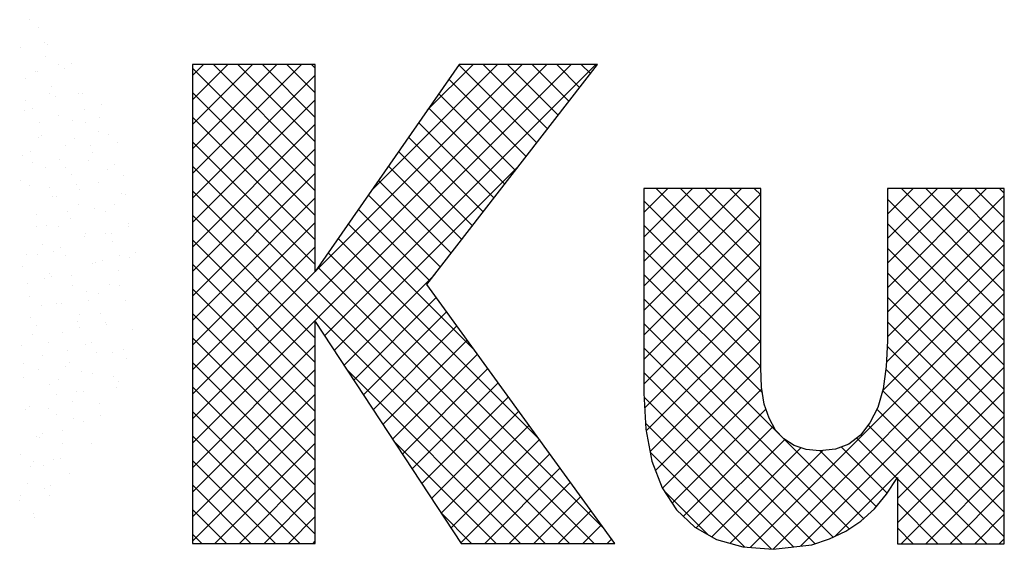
# Model space of a CAD drawing. Extents: x -41378 to 114803, y -24080 to 82188.
# Tile 97 of 137: x 97927 to 99549, y -49 to 823. Entities that reach past the tile are written whole.
import ezdxf

# ---------------------------------------------------------------- set-up
doc = ezdxf.new("R2010")
doc.units = 0
doc.header["$LTSCALE"] = 50
doc.layers.get('0').update_dxf_attribs({"linetype": 'CONTINUOUS'})
doc.layers.add('7', color=7, linetype='CONTINUOUS')
doc.layers.add('BL$4----', color=7, linetype='CONTINUOUS')
doc.layers.get('0').freeze()
doc.styles.add('BURO-025', font='BUROFONT.shx', dxfattribs={"height": 250})
doc.styles.add('BURO-035', font='BUROFONT.shx', dxfattribs={"height": 350})
doc.styles.add('BURO-050', font='BUROFONT.shx', dxfattribs={"height": 500})

# ---------------------------------------------------------------- blocks, each defined once
blk = doc.blocks.new('KUIJPERSKLEUR')
at = {"color": 161}
for p, q in [((-168.598, 27.357), (-168.598, 27.357)), ((-168.457, 27.236), (-168.457, 27.236)), ((-168.357, 26.976), (-168.357, 26.976)), ((-168.31, 26.953), (-168.31, 26.953)), ((-168.346, 26.749), (-168.346, 26.749)), ((-168.126, 26.615), (-168.126, 26.615)), ((-167.905, 26.63), (-167.905, 26.63)), ((-168.511, 26.497), (-168.511, 26.497)), ((-168.467, 26.499), (-168.467, 26.499)), ((-168.023, 26.55), (-168.023, 26.55)), ((-167.794, 26.143), (-167.794, 26.143)), ((-167.735, 26.146), (-167.735, 26.146)), ((-167.702, 25.882), (-167.702, 25.882)), ((-167.417, 25.952), (-167.417, 25.952)), ((-167.684, 25.656), (-167.684, 25.656)), ((-167.448, 25.743), (-167.448, 25.743)), ((-167.471, 25.521), (-167.471, 25.521)), ((-167.307, 25.465), (-167.307, 25.465)), ((-167.16, 25.339), (-167.16, 25.339)), ((-167.317, 24.885), (-167.317, 24.885)), ((-167.196, 24.978), (-167.196, 24.978)), ((-167.463, 24.682), (-167.463, 24.682)), ((-167.047, 24.787), (-167.047, 24.787)), ((-167.086, 24.491), (-167.086, 24.491)), ((-167.029, 24.481), (-167.029, 24.481)), ((-167.352, 24.195), (-167.352, 24.195)), ((-167.202, 24.308), (-167.202, 24.308)), ((-166.975, 24.004), (-166.975, 24.004)), ((-166.971, 23.947), (-166.971, 23.947)), ((-167.357, 23.829), (-167.357, 23.829)), ((-167.252, 23.836), (-167.252, 23.836)), ((-167.242, 23.707), (-167.242, 23.707)), ((-167.408, 23.382), (-167.408, 23.382)), ((-167.126, 23.468), (-167.126, 23.468)), ((-166.964, 23.432), (-166.964, 23.432)), ((-166.865, 23.517), (-166.865, 23.517)), ((-167.131, 23.22), (-167.131, 23.22)), ((-167.281, 22.989), (-167.281, 22.989)), ((-167.12, 22.978), (-167.12, 22.978)), ((-167.021, 22.733), (-167.021, 22.733)), ((-167.435, 22.51), (-167.435, 22.51)), ((-167.352, 22.366), (-167.352, 22.366)), ((-167.343, 22.333), (-167.343, 22.333)), ((-166.91, 22.246), (-166.91, 22.246)), ((-167.676, 22.006), (-167.676, 22.006)), ((-167.59, 22.031), (-167.59, 22.031)), ((-167.055, 21.929), (-167.055, 21.929)), ((-167.499, 21.879), (-167.499, 21.879)), ((-167.241, 21.879), (-167.241, 21.879)), ((-167.012, 21.776), (-167.012, 21.776)), ((-167.745, 21.552), (-167.745, 21.552)), ((-167.566, 21.519), (-167.566, 21.519)), ((-167.212, 21.475), (-167.212, 21.475)), ((-167.166, 21.297), (-167.166, 21.297)), ((-167.131, 21.392), (-167.131, 21.392)), ((-167.721, 21.233), (-167.721, 21.233)), ((-167.455, 21.032), (-167.455, 21.032)), ((-167.878, 20.78), (-167.878, 20.78)), ((-167.434, 20.83), (-167.434, 20.83)), ((-167.722, 20.736), (-167.722, 20.736)), ((-168.488, 20.495), (-168.488, 20.495)), ((-168.44, 20.476), (-168.44, 20.476)), ((-168.387, 20.538), (-168.387, 20.538)), ((-168.053, 20.368), (-168.053, 20.368)), ((-167.59, 20.376), (-167.59, 20.376)), ((-168.1, 20.134), (-168.1, 20.134)), ((-168.377, 20.008), (-168.377, 20.008)), ((-168.209, 20.115), (-168.209, 20.115)), ((-167.942, 19.881), (-167.942, 19.881)), ((-168.644, 19.712), (-168.644, 19.712)), ((-168.364, 19.636), (-168.364, 19.636)), ((-168.256, 19.68), (-168.256, 19.68)), ((-168.749, 19.518), (-168.749, 19.518)), ((-168.267, 19.521), (-168.267, 19.521)), ((-168.766, 19.438), (-168.766, 19.438)), ((-168.533, 19.225), (-168.533, 19.225)), ((-168.518, 19.157), (-168.518, 19.157))]:
    blk.add_line(p, q, dxfattribs=at)
at = {"color": 163}
for p, q in [((-168.754, 26.903), (-168.754, 26.903)), ((-168.671, 26.389), (-168.671, 26.389)), ((-168.281, 26.136), (-168.281, 26.136)), ((-168.236, 26.262), (-168.236, 26.262)), ((-168.666, 26.019), (-168.666, 26.019)), ((-168.179, 26.096), (-168.179, 26.096)), ((-168.689, 25.854), (-168.689, 25.854)), ((-168.56, 25.902), (-168.56, 25.902)), ((-168.435, 25.657), (-168.435, 25.657)), ((-168.125, 25.775), (-168.125, 25.775)), ((-167.892, 25.692), (-167.892, 25.692)), ((-168.45, 25.415), (-168.45, 25.415)), ((-168.401, 25.45), (-168.401, 25.45)), ((-167.857, 25.403), (-167.857, 25.403)), ((-168.59, 25.178), (-168.59, 25.178)), ((-168.015, 25.288), (-168.015, 25.288)), ((-167.604, 25.289), (-167.604, 25.289)), ((-167.573, 25.169), (-167.573, 25.169)), ((-168.716, 25.119), (-168.716, 25.119)), ((-168.558, 24.996), (-168.558, 24.996)), ((-168.114, 25.047), (-168.114, 25.047)), ((-167.626, 25.042), (-167.626, 25.042)), ((-168.339, 24.928), (-168.339, 24.928)), ((-168.011, 24.924), (-168.011, 24.924)), ((-168.745, 24.7), (-168.745, 24.7)), ((-167.904, 24.801), (-167.904, 24.801)), ((-168.606, 24.632), (-168.606, 24.632)), ((-168.27, 24.593), (-168.27, 24.593)), ((-167.827, 24.643), (-167.827, 24.643)), ((-167.781, 24.563), (-167.781, 24.563)), ((-168.229, 24.441), (-168.229, 24.441)), ((-168.166, 24.445), (-168.166, 24.445)), ((-167.983, 24.189), (-167.983, 24.189)), ((-167.794, 24.314), (-167.794, 24.314)), ((-167.539, 24.239), (-167.539, 24.239)), ((-168.495, 24.145), (-168.495, 24.145)), ((-167.935, 24.084), (-167.935, 24.084)), ((-168.493, 23.947), (-168.493, 23.947)), ((-168.321, 23.966), (-168.321, 23.966)), ((-168.118, 23.954), (-168.118, 23.954)), ((-167.695, 23.786), (-167.695, 23.786)), ((-167.683, 23.827), (-167.683, 23.827)), ((-168.385, 23.658), (-168.385, 23.658)), ((-168.205, 23.544), (-168.205, 23.544)), ((-168.09, 23.605), (-168.09, 23.605)), ((-168.649, 23.493), (-168.649, 23.493)), ((-168.476, 23.487), (-168.476, 23.487)), ((-168.008, 23.467), (-168.008, 23.467)), ((-168.716, 23.29), (-168.716, 23.29)), ((-167.573, 23.34), (-167.573, 23.34)), ((-167.512, 23.35), (-167.512, 23.35)), ((-168.361, 23.09), (-168.361, 23.09)), ((-168.274, 23.171), (-168.274, 23.171)), ((-168.245, 23.126), (-168.245, 23.126)), ((-167.918, 23.14), (-167.918, 23.14)), ((-168.63, 23.008), (-168.63, 23.008)), ((-167.897, 22.98), (-167.897, 22.98)), ((-168.605, 22.803), (-168.605, 22.803)), ((-167.666, 22.871), (-167.666, 22.871)), ((-167.63, 22.736), (-167.63, 22.736)), ((-167.462, 22.853), (-167.462, 22.853)), ((-168.4, 22.647), (-168.4, 22.647)), ((-168.164, 22.684), (-168.164, 22.684)), ((-168.074, 22.686), (-168.074, 22.686)), ((-168.584, 22.444), (-168.584, 22.444)), ((-167.787, 22.493), (-167.787, 22.493)), ((-168.495, 22.316), (-168.495, 22.316)), ((-167.821, 22.392), (-167.821, 22.392)), ((-167.786, 22.283), (-167.786, 22.283)), ((-168.554, 22.168), (-168.554, 22.168)), ((-168.053, 22.197), (-168.053, 22.197)), ((-168.74, 21.99), (-168.74, 21.99)), ((-168.296, 22.041), (-168.296, 22.041)), ((-167.976, 21.913), (-167.976, 21.913)), ((-168.384, 21.829), (-168.384, 21.829)), ((-168.709, 21.689), (-168.709, 21.689)), ((-168.452, 21.587), (-168.452, 21.587)), ((-168.009, 21.637), (-168.009, 21.637)), ((-167.943, 21.71), (-167.943, 21.71)), ((-168.708, 21.469), (-168.708, 21.469)), ((-168.13, 21.434), (-168.13, 21.434)), ((-168.274, 21.342), (-168.274, 21.342)), ((-168.165, 21.183), (-168.165, 21.183)), ((-167.832, 21.223), (-167.832, 21.223)), ((-168.675, 20.941), (-168.675, 20.941)), ((-168.598, 20.982), (-168.598, 20.982)), ((-168.285, 20.955), (-168.285, 20.955)), ((-167.9, 21.073), (-167.9, 21.073)), ((-168.163, 20.855), (-168.163, 20.855)), ((-168.054, 20.594), (-168.054, 20.594)), ((-168.754, 20.199), (-168.754, 20.199)), ((-168.595, 19.997), (-168.595, 19.997)), ((-168.544, 20.084), (-168.544, 20.084))]:
    blk.add_line(p, q, dxfattribs=at)
at = {"color": 170}
for p, q in [((-165.918, 20.782), (-160.081, 26.619)), ((-165.918, 20.378), (-159.677, 26.619)), ((-165.918, 26.44), (-165.739, 26.619)), ((-165.918, 26.036), (-165.335, 26.619)), ((-165.918, 25.632), (-164.931, 26.619)), ((-165.918, 25.227), (-164.526, 26.619)), ((-165.918, 24.823), (-164.122, 26.619)), ((-163.894, 24.94), (-165.573, 26.619)), ((-163.894, 25.344), (-165.169, 26.619)), ((-163.894, 25.748), (-164.765, 26.619)), ((-163.894, 26.152), (-164.361, 26.619)), ((-163.894, 26.556), (-163.957, 26.619)), ((-163.889, 23.216), (-160.485, 26.619)), ((-163.742, 22.15), (-159.273, 26.619)), ((-162.969, 24.54), (-160.889, 26.619)), ((-162.048, 25.864), (-161.294, 26.619)), ((-160.243, 25.33), (-161.527, 26.614)), ((-160.067, 25.558), (-161.128, 26.619)), ((-159.89, 25.785), (-160.724, 26.619)), ((-159.714, 26.013), (-160.32, 26.619)), ((-159.538, 26.241), (-159.916, 26.619)), ((-159.361, 26.469), (-159.512, 26.619)), ((-163.894, 24.536), (-165.918, 26.56)), ((-165.918, 24.419), (-163.894, 26.443)), ((-160.42, 25.102), (-161.693, 26.376)), ((-163.894, 24.132), (-165.918, 26.155)), ((-160.596, 24.874), (-161.859, 26.137)), ((-165.918, 24.015), (-163.894, 26.039)), ((-160.772, 24.647), (-162.024, 25.899)), ((-163.894, 23.728), (-165.918, 25.751)), ((-160.949, 24.419), (-162.19, 25.66)), ((-165.918, 23.611), (-163.894, 25.635)), ((-163.894, 23.324), (-165.918, 25.347)), ((-161.125, 24.191), (-162.356, 25.422)), ((-165.918, 23.207), (-163.894, 25.23)), ((-161.301, 23.963), (-162.521, 25.183)), ((-159.703, 18.728), (-165.918, 24.943)), ((-163.582, 21.906), (-160.536, 24.952)), ((-161.478, 23.736), (-162.687, 24.945)), ((-165.918, 22.803), (-163.894, 24.826)), ((-161.654, 23.508), (-162.853, 24.707)), ((-160.107, 18.728), (-165.918, 24.539)), ((-158.479, 24.18), (-158.083, 24.576)), ((-158.479, 23.776), (-157.679, 24.576)), ((-158.479, 23.372), (-157.275, 24.576)), ((-158.479, 22.968), (-156.871, 24.576)), ((-156.554, 22.853), (-158.277, 24.576)), ((-156.554, 23.257), (-157.873, 24.576)), ((-156.554, 23.661), (-157.469, 24.576)), ((-156.554, 24.065), (-157.064, 24.576)), ((-156.554, 24.469), (-156.66, 24.576)), ((-154.465, 22.941), (-152.83, 24.576)), ((-154.465, 23.345), (-153.234, 24.576)), ((-154.465, 23.749), (-153.638, 24.576)), ((-154.465, 24.153), (-154.042, 24.576)), ((-154.465, 24.557), (-154.446, 24.576)), ((-152.539, 22.879), (-154.236, 24.576)), ((-152.539, 23.284), (-153.832, 24.576)), ((-152.539, 23.688), (-153.427, 24.576)), ((-152.539, 24.092), (-153.023, 24.576)), ((-152.539, 24.496), (-152.619, 24.576)), ((-165.918, 22.399), (-163.894, 24.422)), ((-161.83, 23.28), (-163.018, 24.468)), ((-158.479, 22.564), (-156.554, 24.489)), ((-156.554, 22.449), (-158.479, 24.374)), ((-154.465, 22.537), (-152.539, 24.462)), ((-152.539, 22.475), (-154.465, 24.401)), ((-162.007, 23.052), (-163.184, 24.23)), ((-163.894, 22.111), (-165.918, 24.135)), ((-165.918, 21.995), (-163.894, 24.018)), ((-158.479, 22.16), (-156.554, 24.085)), ((-154.465, 22.133), (-152.539, 24.058)), ((-161.27, 21.911), (-163.35, 23.991)), ((-156.554, 22.044), (-158.479, 23.97)), ((-152.539, 22.071), (-154.465, 23.997)), ((-163.894, 21.707), (-165.918, 23.731)), ((-160.196, 20.433), (-163.515, 23.753)), ((-165.918, 21.59), (-163.894, 23.614)), ((-158.479, 21.756), (-156.554, 23.681)), ((-156.554, 21.64), (-158.479, 23.566)), ((-154.481, 21.712), (-152.539, 23.654)), ((-152.539, 21.667), (-154.465, 23.592)), ((-159.122, 18.955), (-163.681, 23.514)), ((-163.894, 21.303), (-165.918, 23.327)), ((-165.918, 21.186), (-163.894, 23.21)), ((-159.299, 18.728), (-163.847, 23.276)), ((-158.479, 21.352), (-156.554, 23.277)), ((-154.545, 21.244), (-152.539, 23.25)), ((-163.421, 21.663), (-161.923, 23.161)), ((-156.525, 21.208), (-158.479, 23.161)), ((-152.539, 21.263), (-154.465, 23.188)), ((-163.894, 20.899), (-165.918, 22.923)), ((-163.261, 21.419), (-161.9, 22.779)), ((-156.214, 20.493), (-158.479, 22.757)), ((-158.465, 20.961), (-156.554, 22.873)), ((-156.726, 18.66), (-152.539, 22.846)), ((-152.539, 20.859), (-154.465, 22.784)), ((-163.894, 20.495), (-165.918, 22.518)), ((-163.101, 21.175), (-161.73, 22.545)), ((-158.441, 20.581), (-156.554, 22.468)), ((-156.351, 18.63), (-152.539, 22.442)), ((-162.94, 20.931), (-161.56, 22.311)), ((-155.095, 18.969), (-158.479, 22.353)), ((-152.539, 20.455), (-154.465, 22.38)), ((-163.894, 20.091), (-165.918, 22.114)), ((-162.78, 20.687), (-161.39, 22.077)), ((-165.918, 19.974), (-163.894, 21.998)), ((-155.36, 18.83), (-158.479, 21.949)), ((-158.377, 20.241), (-156.554, 22.064)), ((-155.896, 18.681), (-152.539, 22.038)), ((-152.539, 20.051), (-154.469, 21.98)), ((-162.62, 20.444), (-161.22, 21.843)), ((-163.894, 19.687), (-165.918, 21.71)), ((-165.918, 19.57), (-163.894, 21.593)), ((-160.511, 18.728), (-163.374, 21.591)), ((-162.459, 20.2), (-161.05, 21.609)), ((-158.287, 19.927), (-156.554, 21.66)), ((-155.327, 18.846), (-152.539, 21.634)), ((-152.539, 19.647), (-154.491, 21.598)), ((-155.654, 18.721), (-158.479, 21.545)), ((-163.894, 19.282), (-165.918, 21.306)), ((-162.299, 19.956), (-160.88, 21.375)), ((-158.173, 19.637), (-156.536, 21.274)), ((-165.918, 19.166), (-163.894, 21.189)), ((-162.139, 19.712), (-160.71, 21.141)), ((-156.006, 18.668), (-158.475, 21.137)), ((-152.539, 19.242), (-154.544, 21.247)), ((-154.301, 19.468), (-152.539, 21.229)), ((-158.014, 19.391), (-156.467, 20.939)), ((-152.539, 18.838), (-154.638, 20.937)), ((-163.894, 18.878), (-165.918, 20.902)), ((-165.918, 18.762), (-163.894, 20.785)), ((-161.978, 19.469), (-160.54, 20.907)), ((-154.301, 19.064), (-152.539, 20.825)), ((-161.818, 19.225), (-160.37, 20.673)), ((-156.374, 18.632), (-158.452, 20.71)), ((-157.829, 19.173), (-156.345, 20.657)), ((-152.827, 18.722), (-154.781, 20.676)), ((-164.148, 18.728), (-165.918, 20.498)), ((-154.858, 19.136), (-156.168, 20.447)), ((-154.31, 19.801), (-154.972, 20.463)), ((-165.548, 18.728), (-163.894, 20.381)), ((-160.915, 18.728), (-162.598, 20.41)), ((-161.658, 18.981), (-160.2, 20.439)), ((-157.615, 18.982), (-156.158, 20.44)), ((-157.357, 18.837), (-155.892, 20.302)), ((-154.468, 19.555), (-155.229, 20.316)), ((-154.239, 18.722), (-152.539, 20.421)), ((-161.497, 18.737), (-160.03, 20.205)), ((-156.813, 18.666), (-158.375, 20.229)), ((-157.059, 18.73), (-155.53, 20.259)), ((-154.651, 19.333), (-155.572, 20.255)), ((-164.552, 18.728), (-165.918, 20.094)), ((-165.143, 18.728), (-163.894, 19.977)), ((-161.102, 18.728), (-159.86, 19.971)), ((-153.835, 18.722), (-152.539, 20.017)), ((-164.956, 18.728), (-165.918, 19.69)), ((-160.698, 18.728), (-159.69, 19.737)), ((-153.231, 18.722), (-154.301, 19.792)), ((-164.739, 18.728), (-163.894, 19.573)), ((-160.294, 18.728), (-159.52, 19.503)), ((-157.426, 18.875), (-158.146, 19.595)), ((-153.431, 18.722), (-152.539, 19.613)), ((-153.635, 18.722), (-154.301, 19.388)), ((-165.36, 18.728), (-165.918, 19.285)), ((-164.335, 18.728), (-163.894, 19.169)), ((-161.319, 18.728), (-161.821, 19.23)), ((-159.89, 18.728), (-159.35, 19.268)), ((-153.027, 18.722), (-152.539, 19.209)), ((-159.486, 18.728), (-159.179, 19.034)), ((-165.765, 18.728), (-165.918, 18.881)), ((-154.039, 18.722), (-154.301, 18.984)), ((-163.931, 18.728), (-163.894, 18.765)), ((-159.082, 18.728), (-159.009, 18.8)), ((-152.622, 18.722), (-152.539, 18.805))]:
    blk.add_line(p, q, dxfattribs=at)
at = {"layer": '7', "color": 170, "linetype": 'CONTINUOUS'}
for p, q in [((-165.918, 26.619), (-165.918, 18.728)), ((-163.894, 26.619), (-165.918, 26.619)), ((-161.524, 26.619), (-163.894, 23.207)), ((-163.894, 23.207), (-163.894, 26.619)), ((-162.054, 22.991), (-159.245, 26.619)), ((-159.245, 26.619), (-161.524, 26.619)), ((-158.479, 24.576), (-158.479, 21.203)), ((-156.554, 24.576), (-158.479, 24.576)), ((-156.554, 21.623), (-156.554, 24.576)), ((-154.465, 24.576), (-154.465, 22.068)), ((-152.539, 24.576), (-154.465, 24.576)), ((-152.539, 18.722), (-152.539, 24.576)), ((-158.957, 18.728), (-162.054, 22.991)), ((-163.894, 22.382), (-161.491, 18.728)), ((-163.894, 18.728), (-163.894, 22.382)), ((-154.465, 22.068), (-154.484, 21.642)), ((-156.54, 21.302), (-156.554, 21.623)), ((-154.484, 21.642), (-154.536, 21.276)), ((-156.495, 21.02), (-156.54, 21.302)), ((-154.536, 21.276), (-154.622, 20.968)), ((-158.479, 21.203), (-158.446, 20.608)), ((-156.416, 20.791), (-156.495, 21.02)), ((-154.622, 20.968), (-154.753, 20.712)), ((-156.311, 20.594), (-156.416, 20.791)), ((-154.753, 20.712), (-154.91, 20.509)), ((-158.446, 20.608), (-158.348, 20.084)), ((-156.174, 20.45), (-156.311, 20.594)), ((-156.003, 20.339), (-156.174, 20.45)), ((-154.91, 20.509), (-155.1, 20.365)), ((-155.807, 20.274), (-156.003, 20.339)), ((-155.1, 20.365), (-155.323, 20.28)), ((-155.584, 20.254), (-155.807, 20.274)), ((-155.323, 20.28), (-155.584, 20.254)), ((-158.348, 20.084), (-158.178, 19.645)), ((-154.478, 19.54), (-154.301, 19.815)), ((-154.301, 19.815), (-154.301, 18.722)), ((-158.178, 19.645), (-157.942, 19.278)), ((-154.681, 19.298), (-154.478, 19.54)), ((-157.942, 19.278), (-157.641, 18.997)), ((-154.903, 19.095), (-154.681, 19.298)), ((-157.641, 18.997), (-157.28, 18.793)), ((-155.152, 18.931), (-154.903, 19.095)), ((-155.421, 18.8), (-155.152, 18.931)), ((-165.918, 18.728), (-163.894, 18.728)), ((-161.491, 18.728), (-158.957, 18.728)), ((-157.28, 18.793), (-156.848, 18.669)), ((-156.848, 18.669), (-156.351, 18.63)), ((-156.351, 18.63), (-155.709, 18.702)), ((-155.709, 18.702), (-155.421, 18.8)), ((-154.301, 18.722), (-152.539, 18.722))]:
    blk.add_line(p, q, dxfattribs=at)
at = {"color": 150, "style": 'BURO-025'}
for tag, p in [('TKSCHAAL', (-167, 67)), ('TKBLADNR', (-124, 67)), ('TKDATCREAT', (-81, 67)), ('TKDATA', (-30, 67)), ('TKINIT', (-30, 58)), ('PRPRLEID', (-30, 49)), ('PRGRLEID', (-30, 40))]:
    blk.add_attdef(tag, p, '', height=2.5, dxfattribs=at)
at = {"color": 3, "style": 'BURO-035'}
for tag, p in [('PROMSCHR', (-177, 55)), ('TK1OMSCHR', (-177, 42))]:
    blk.add_attdef(tag, p, '', height=3.5, dxfattribs=at)
at = {"color": 1, "style": 'BURO-025'}
blk.add_attdef('TKFILE', (-4, 40), '', height=2.5, rotation=90, dxfattribs=at)
blk.add_attdef('PRNAAM', (-30, 31.5), '', height=2.5, dxfattribs=at)
at = {"color": 4, "style": 'BURO-050'}
blk.add_attdef('TKTEKNR', (-48, 19), '', height=5, dxfattribs=at)

msp = doc.modelspace()

# ---------------------------------------------------------------- block references
at = {"layer": 'BL$4----', "xscale": 100, "yscale": 100, "zscale": 100}
msp.add_blockref('KUIJPERSKLEUR', (114803.4, -1912.4), dxfattribs=at)

doc.saveas('drawing.dxf')
